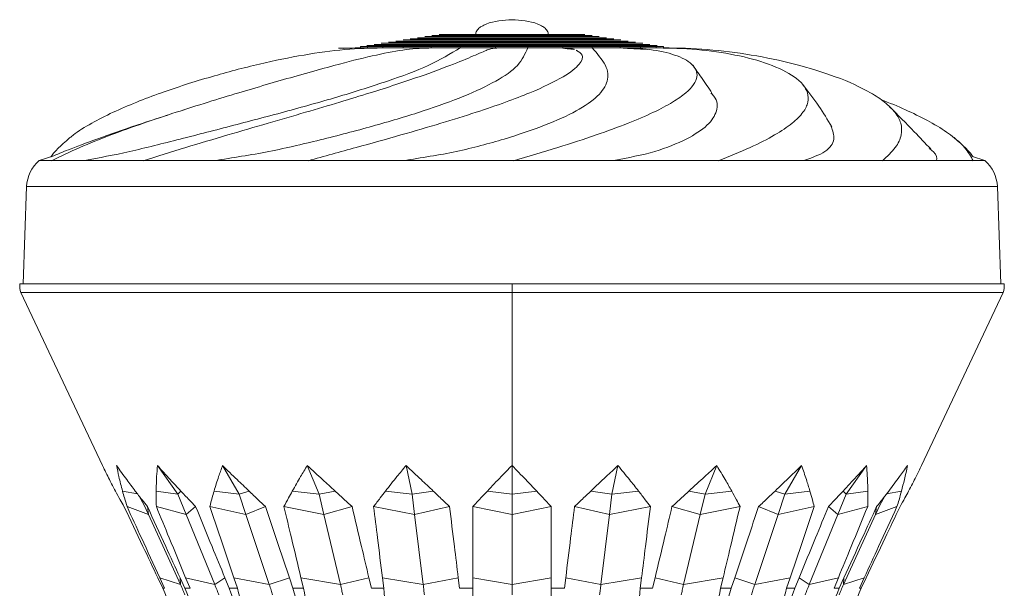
# Model space of a CAD drawing. Header units: millimetres. Extents: x -453 to 1924, y -67 to 428.
# Tile 64 of 72: x 1544 to 1599, y 196 to 228. Entities that reach past the tile are written whole.
import ezdxf

# ---------------------------------------------------------------- set-up
doc = ezdxf.new("R2010")
doc.units = ezdxf.units.MM

# ---------------------------------------------------------------- blocks, each defined once
blk = doc.blocks.new('Drawing View6')
at = {"color": 7, "linetype": 'Continuous', "lineweight": 18}
for p, q in [((-37.023, 13.697), (-36.099, 13.736)), ((-36.099, 13.736), (-36.099, 13.802)), ((-35.702, 13.736), (-35.702, 13.802)), ((-34.829, 13.736), (-34.829, 13.802)), ((-33.7, 13.736), (-33.7, 13.802)), ((-32.125, 13.736), (-32.125, 13.802)), ((-30.486, 13.736), (-30.486, 13.802)), ((-28.52, 13.736), (-28.52, 13.802)), ((-26.697, 13.736), (-26.697, 13.802)), ((-24.731, 13.736), (-24.731, 13.802)), ((-24.067, 13.64), (-24.731, 13.736)), ((-23.985, 13.601), (-23.932, 13.582)), ((-23.084, 13.736), (-23.084, 13.802)), ((-21.506, 13.736), (-21.506, 13.802)), ((-20.362, 13.736), (-20.362, 13.802)), ((-19.485, 13.736), (-19.485, 13.802)), ((-19.135, 13.736), (-19.071, 13.736)), ((-19.071, 13.736), (-19.071, 13.802)), ((-45.78, 10.328), (-46.111, 10.221)), ((-54.126, 7.405), (-53.312, 7.681)), ((-54.099, 7.405), (-53.445, 7.405)), ((-53.444, 7.405), (-52.359, 7.403)), ((-51.584, 7.405), (-52.359, 7.403)), ((-50.95, 7.404), (-50.944, 7.404)), ((-50.944, 7.404), (-48.289, 7.405)), ((-48.289, 7.405), (-45.771, 7.403)), ((-44.289, 7.405), (-45.771, 7.403)), ((-43.171, 7.404), (-43.162, 7.404)), ((-43.162, 7.404), (-39.032, 7.405)), ((-39.032, 7.405), (-35.581, 7.403)), ((-33.685, 7.405), (-35.581, 7.403)), ((-32.306, 7.405), (-27.508, 7.405)), ((-27.508, 7.405), (-23.807, 7.403)), ((-21.873, 7.405), (-23.807, 7.403)), ((-20.505, 7.405), (-15.999, 7.405)), ((-15.999, 7.405), (-12.781, 7.403)), ((-11.191, 7.405), (-12.781, 7.403)), ((-10.107, 7.405), (-6.785, 7.405)), ((-6.785, 7.405), (-4.687, 7.403)), ((-3.757, 7.405), (-4.687, 7.403)), ((-3.17, 7.405), (-1.69, 7.405)), ((-1.042, 7.405), (-1.727, 7.637)), ((-1.69, 7.405), (-1.128, 7.403)), ((-1.042, 7.405), (-1.128, 7.403)), ((-1.042, 7.405), (-1.041, 7.405)), ((-1.041, 7.405), (-1.042, 7.405)), ((-54.833, 5.948), (-55.024, 0.5)), ((-0.334, 5.948), (-54.833, 5.948)), ((-0.334, 5.948), (-0.144, 0.5)), ((-55.224, 0.5), (-27.584, 0.5)), ((-27.584, 0.5), (-27.584, 0)), ((0.056, 0.5), (-27.584, 0.5)), ((-55.168, 0), (-50.571, -9.701)), ((-55.168, 0), (-27.584, 0)), ((0, 0), (-27.584, 0)), ((-27.584, 0), (-27.584, -9.701)), ((-4.597, -9.701), (0, 0)), ((-47.491, -9.701), (-46.353, -11.307)), ((-43.838, -9.701), (-42.909, -11.307)), ((-39.078, -9.701), (-38.42, -11.307)), ((-33.533, -9.701), (-33.193, -11.307)), ((-27.584, -9.701), (-27.584, -11.307)), ((-21.634, -9.701), (-21.975, -11.307)), ((-16.09, -9.701), (-16.747, -11.307)), ((-11.33, -9.701), (-12.259, -11.307)), ((-7.676, -9.701), (-8.815, -11.307)), ((-48.611, -11.289), (-49.451, -11.129)), ((-48.491, -11.446), (-48.258, -11.875)), ((-46.353, -11.307), (-47.561, -11.129)), ((-46.353, -11.307), (-46.175, -11.129)), ((-46.353, -11.307), (-45.883, -12.454)), ((-42.909, -11.307), (-44.309, -11.129)), ((-42.909, -11.307), (-42.35, -11.129)), ((-42.909, -11.307), (-42.525, -12.454)), ((-38.42, -11.307), (-39.918, -11.129)), ((-38.42, -11.307), (-37.518, -11.129)), ((-38.42, -11.307), (-38.149, -12.454)), ((-33.193, -11.307), (-34.685, -11.129)), ((-33.193, -11.307), (-32.009, -11.129)), ((-33.193, -11.307), (-33.053, -12.454)), ((-27.584, -11.307), (-28.969, -11.129)), ((-27.584, -11.307), (-26.199, -11.129)), ((-27.584, -11.307), (-27.584, -12.454)), ((-21.975, -11.307), (-23.159, -11.129)), ((-21.975, -11.307), (-22.115, -12.454)), ((-21.975, -11.307), (-20.482, -11.129)), ((-16.747, -11.307), (-17.65, -11.129)), ((-16.747, -11.307), (-17.019, -12.454)), ((-16.747, -11.307), (-15.25, -11.129)), ((-12.259, -11.307), (-12.818, -11.129)), ((-12.259, -11.307), (-12.643, -12.454)), ((-12.259, -11.307), (-10.859, -11.129)), ((-8.815, -11.307), (-9.285, -12.454)), ((-8.815, -11.307), (-8.992, -11.129)), ((-8.815, -11.307), (-7.607, -11.129)), ((-6.91, -11.875), (-6.677, -11.446)), ((-6.557, -11.289), (-5.717, -11.129)), ((-47.994, -12.454), (-49.197, -12.005)), ((-48.258, -11.875), (-47.994, -12.454)), ((-47.994, -12.454), (-48.055, -12.005)), ((-45.883, -12.454), (-47.552, -12.005)), ((-45.883, -12.454), (-45.347, -12.005)), ((-42.525, -12.454), (-44.547, -12.005)), ((-42.525, -12.454), (-41.428, -12.005)), ((-38.149, -12.454), (-40.386, -12.005)), ((-38.149, -12.454), (-36.566, -12.005)), ((-33.053, -12.454), (-35.353, -12.005)), ((-33.053, -12.454), (-31.091, -12.005)), ((-27.584, -12.454), (-29.79, -12.005)), ((-27.584, -12.454), (-25.378, -12.005)), ((-22.115, -12.454), (-24.076, -12.005)), ((-22.115, -12.454), (-19.815, -12.005)), ((-17.019, -12.454), (-18.602, -12.005)), ((-17.019, -12.454), (-14.782, -12.005)), ((-12.643, -12.454), (-13.74, -12.005)), ((-12.643, -12.454), (-10.621, -12.005)), ((-9.285, -12.454), (-9.821, -12.005)), ((-9.285, -12.454), (-7.616, -12.005)), ((-6.91, -11.875), (-7.174, -12.454)), ((-7.174, -12.454), (-7.113, -12.005)), ((-7.174, -12.454), (-5.971, -12.005)), ((-47.994, -12.454), (-46.201, -16.37)), ((-45.883, -12.454), (-44.276, -16.37)), ((-42.525, -12.454), (-41.213, -16.37)), ((-38.149, -12.454), (-37.221, -16.37)), ((-33.053, -12.454), (-32.572, -16.37)), ((-27.584, -12.454), (-27.584, -16.37)), ((-22.115, -12.454), (-22.595, -16.37)), ((-17.019, -12.454), (-17.947, -16.37)), ((-12.643, -12.454), (-13.955, -16.37)), ((-9.285, -12.454), (-10.892, -16.37)), ((-7.174, -12.454), (-8.967, -16.37)), ((-47.468, -15.994), (-47.186, -16.584)), ((-47.089, -16.584), (-47.361, -15.994)), ((-46.201, -16.37), (-47.361, -15.994)), ((-46.219, -15.994), (-45.948, -16.584)), ((-46.201, -16.37), (-46.219, -15.994)), ((-45.662, -16.584), (-45.906, -15.994)), ((-44.276, -16.37), (-45.906, -15.994)), ((-44.276, -16.37), (-43.701, -15.994)), ((-43.701, -15.994), (-43.458, -16.584)), ((-43.004, -16.584), (-43.203, -15.994)), ((-41.213, -16.37), (-43.203, -15.994)), ((-41.213, -16.37), (-40.085, -15.994)), ((-40.085, -15.994), (-39.886, -16.584)), ((-39.294, -16.584), (-39.435, -15.994)), ((-37.221, -16.37), (-39.435, -15.994)), ((-37.221, -16.37), (-35.617, -15.994)), ((-35.617, -15.994), (-35.476, -16.584)), ((-34.787, -16.584), (-34.86, -15.994)), ((-32.572, -16.37), (-34.86, -15.994)), ((-32.572, -16.37), (-30.601, -15.994)), ((-30.601, -15.994), (-30.528, -16.584)), ((-29.788, -16.584), (-29.788, -15.994)), ((-27.584, -16.37), (-29.788, -15.994)), ((-27.584, -16.37), (-25.379, -15.994)), ((-25.379, -16.584), (-25.379, -15.994)), ((-24.64, -16.584), (-24.567, -15.994)), ((-22.595, -16.37), (-24.567, -15.994)), ((-22.595, -16.37), (-20.308, -15.994)), ((-20.308, -15.994), (-20.381, -16.584)), ((-19.692, -16.584), (-19.551, -15.994)), ((-17.947, -16.37), (-19.551, -15.994)), ((-17.947, -16.37), (-15.733, -15.994)), ((-15.733, -15.994), (-15.874, -16.584)), ((-15.282, -16.584), (-15.083, -15.994)), ((-13.955, -16.37), (-15.083, -15.994)), ((-13.955, -16.37), (-11.965, -15.994)), ((-11.965, -15.994), (-12.164, -16.584)), ((-11.71, -16.584), (-11.466, -15.994)), ((-10.892, -16.37), (-11.466, -15.994)), ((-10.892, -16.37), (-9.262, -15.994)), ((-9.262, -15.994), (-9.506, -16.584)), ((-9.22, -16.584), (-8.948, -15.994)), ((-8.967, -16.37), (-8.948, -15.994)), ((-8.967, -16.37), (-7.807, -15.994)), ((-7.807, -15.994), (-8.079, -16.584)), ((-7.982, -16.584), (-7.7, -15.994)), ((-47.186, -16.584), (-47.089, -16.584)), ((-45.948, -16.584), (-45.662, -16.584)), ((-43.458, -16.584), (-43.004, -16.584)), ((-39.886, -16.584), (-39.294, -16.584)), ((-35.476, -16.584), (-34.787, -16.584)), ((-30.528, -16.584), (-29.788, -16.584)), ((-25.379, -16.584), (-24.64, -16.584)), ((-20.381, -16.584), (-19.692, -16.584)), ((-15.874, -16.584), (-15.282, -16.584)), ((-12.164, -16.584), (-11.71, -16.584)), ((-9.506, -16.584), (-9.22, -16.584)), ((-8.079, -16.584), (-7.982, -16.584))]:
    blk.add_line(p, q, dxfattribs=at)
for centre, radius, start, end in [((-52.835, 5.878), 2, 130.252, 178), ((-2.333, 5.878), 2, 2, 49.7488), ((-52.96, 0.5), 2.264, 180, 192.7481), ((-2.208, 0.5), 2.264, 347.2519, 0)]:
    blk.add_arc(centre, radius, start, end, dxfattribs=at)
for points, knots in [([(-29.628, 14.482), (-29.625, 14.516), (-29.618, 14.587), (-29.566, 14.692), (-29.464, 14.817), (-29.283, 14.951), (-28.678, 15.242), (-28.081, 15.278), (-27.584, 15.308)], [0, 0, 0, 0, 0.0428179, 0.0907622, 0.14659, 0.2490996, 0.3754698, 1, 1, 1, 1]), ([(-25.54, 14.482), (-25.543, 14.516), (-25.55, 14.587), (-25.602, 14.692), (-25.704, 14.817), (-25.885, 14.951), (-26.49, 15.242), (-27.087, 15.278), (-27.584, 15.308)], [0, 0, 0, 0, 0.042818, 0.090762, 0.14659, 0.2491, 0.37547, 1, 1, 1, 1]), ([(-23.09, 14.42), (-23.15, 14.42), (-23.243, 14.42), (-23.803, 14.42), (-24.384, 14.42), (-25.099, 14.42), (-26.146, 14.42), (-27.584, 14.42), (-29.022, 14.42), (-30.069, 14.42), (-30.784, 14.42), (-31.365, 14.42), (-31.924, 14.42), (-32.018, 14.42), (-32.078, 14.42)], [0, 0, 0, 0, 0.119862, 0.185077, 0.250205, 0.31534, 0.380419, 0.5, 0.619581, 0.68471, 0.749795, 0.814973, 0.880138, 1, 1, 1, 1]), ([(-23.496, 14.482), (-23.551, 14.482), (-23.636, 14.482), (-24.145, 14.482), (-24.673, 14.482), (-25.323, 14.482), (-26.276, 14.482), (-27.584, 14.482), (-28.892, 14.482), (-29.845, 14.482), (-30.495, 14.482), (-31.023, 14.482), (-31.532, 14.482), (-31.617, 14.482), (-31.672, 14.482)], [0, 0, 0, 0, 0.1198621, 0.1850767, 0.2502046, 0.3153397, 0.3804189, 0.5, 0.6195811, 0.6847099, 0.7497955, 0.814973, 0.8801379, 1, 1, 1, 1]), ([(-19.434, 13.864), (-19.543, 13.864), (-19.712, 13.864), (-20.727, 13.864), (-21.78, 13.864), (-23.077, 13.864), (-24.976, 13.864), (-27.584, 13.864), (-30.192, 13.864), (-32.091, 13.864), (-33.388, 13.864), (-34.441, 13.864), (-35.456, 13.864), (-35.625, 13.864), (-35.734, 13.864)], [0, 0, 0, 0, 0.119862, 0.185072, 0.250205, 0.315334, 0.380419, 0.5, 0.619581, 0.684704, 0.749795, 0.814966, 0.880138, 1, 1, 1, 1]), ([(-19.84, 13.923), (-19.944, 13.923), (-20.105, 13.923), (-21.069, 13.923), (-22.07, 13.923), (-23.302, 13.923), (-25.106, 13.923), (-27.584, 13.923), (-30.062, 13.923), (-31.867, 13.923), (-33.099, 13.923), (-34.099, 13.923), (-35.063, 13.923), (-35.224, 13.923), (-35.328, 13.923)], [0, 0, 0, 0, 0.119862, 0.185072, 0.250205, 0.315334, 0.380419, 0.5, 0.619581, 0.684704, 0.749795, 0.814966, 0.880138, 1, 1, 1, 1]), ([(-20.246, 13.984), (-20.345, 13.984), (-20.497, 13.984), (-21.411, 13.984), (-22.359, 13.984), (-23.526, 13.984), (-25.236, 13.984), (-27.584, 13.984), (-29.932, 13.984), (-31.642, 13.984), (-32.809, 13.984), (-33.757, 13.984), (-34.671, 13.984), (-34.823, 13.984), (-34.922, 13.984)], [0, 0, 0, 0, 0.119862, 0.185072, 0.250205, 0.315334, 0.380419, 0.5, 0.619581, 0.684704, 0.749795, 0.814966, 0.880138, 1, 1, 1, 1]), ([(-20.653, 14.05), (-20.746, 14.05), (-20.889, 14.05), (-21.752, 14.05), (-22.648, 14.05), (-23.751, 14.05), (-25.366, 14.05), (-27.584, 14.05), (-29.802, 14.05), (-31.417, 14.05), (-32.52, 14.05), (-33.416, 14.05), (-34.279, 14.05), (-34.422, 14.05), (-34.515, 14.05)], [0, 0, 0, 0, 0.119862, 0.185072, 0.250205, 0.315334, 0.380419, 0.5, 0.619581, 0.684704, 0.749795, 0.814966, 0.880138, 1, 1, 1, 1]), ([(-21.059, 14.112), (-21.146, 14.112), (-21.282, 14.112), (-22.094, 14.112), (-22.937, 14.112), (-23.976, 14.112), (-25.496, 14.112), (-27.584, 14.112), (-29.672, 14.112), (-31.193, 14.112), (-32.231, 14.112), (-33.074, 14.112), (-33.886, 14.112), (-34.021, 14.112), (-34.109, 14.112)], [0, 0, 0, 0, 0.119862, 0.185071, 0.250205, 0.315333, 0.380419, 0.5, 0.619581, 0.684703, 0.749795, 0.814966, 0.880138, 1, 1, 1, 1]), ([(-21.465, 14.171), (-21.547, 14.171), (-21.674, 14.171), (-22.436, 14.171), (-23.227, 14.171), (-24.2, 14.171), (-25.626, 14.171), (-27.584, 14.171), (-29.542, 14.171), (-30.968, 14.171), (-31.942, 14.171), (-32.732, 14.171), (-33.494, 14.171), (-33.621, 14.171), (-33.703, 14.171)], [0, 0, 0, 0, 0.119862, 0.185071, 0.250205, 0.315333, 0.380419, 0.5, 0.619581, 0.684703, 0.749795, 0.814966, 0.880138, 1, 1, 1, 1]), ([(-21.871, 14.233), (-21.948, 14.233), (-22.066, 14.233), (-22.778, 14.233), (-23.516, 14.233), (-24.425, 14.233), (-25.756, 14.233), (-27.584, 14.233), (-29.412, 14.233), (-30.743, 14.233), (-31.652, 14.233), (-32.39, 14.233), (-33.102, 14.233), (-33.22, 14.233), (-33.297, 14.233)], [0, 0, 0, 0, 0.119862, 0.185071, 0.250205, 0.315336, 0.380419, 0.5, 0.619581, 0.684701, 0.749795, 0.814965, 0.880138, 1, 1, 1, 1]), ([(-22.278, 14.299), (-22.349, 14.299), (-22.459, 14.299), (-23.12, 14.299), (-23.805, 14.299), (-24.65, 14.299), (-25.886, 14.299), (-27.584, 14.299), (-29.282, 14.299), (-30.519, 14.299), (-31.363, 14.299), (-32.048, 14.299), (-32.709, 14.299), (-32.819, 14.299), (-32.89, 14.299)], [0, 0, 0, 0, 0.119862, 0.18507, 0.250205, 0.315333, 0.380419, 0.5, 0.619581, 0.684703, 0.749795, 0.814966, 0.880138, 1, 1, 1, 1]), ([(-22.684, 14.361), (-22.75, 14.361), (-22.851, 14.361), (-23.461, 14.361), (-24.095, 14.361), (-24.874, 14.361), (-26.016, 14.361), (-27.584, 14.361), (-29.152, 14.361), (-30.294, 14.361), (-31.074, 14.361), (-31.707, 14.361), (-32.317, 14.361), (-32.418, 14.361), (-32.484, 14.361)], [0, 0, 0, 0, 0.119862, 0.185072, 0.250204, 0.315335, 0.380419, 0.5, 0.619581, 0.684706, 0.749795, 0.814969, 0.880138, 1, 1, 1, 1]), ([(-53.441, 7.401), (-52.932, 7.647), (-51.949, 8.123), (-50.19, 8.822), (-48.365, 9.481), (-46.519, 10.096), (-44.71, 10.668), (-42.5, 11.34), (-39.944, 12.088), (-37.283, 12.829), (-35.167, 13.353), (-33.477, 13.676), (-32.574, 13.716), (-32.125, 13.736)], [0, 0, 0, 0, 0.102401, 0.197646, 0.285382, 0.365757, 0.438999, 0.505842, 0.623195, 0.725538, 0.819679, 0.910357, 1, 1, 1, 1]), ([(-52.368, 8.699), (-52.316, 8.747), (-52.031, 9.01), (-51.244, 9.482), (-50.059, 10.096), (-48.728, 10.668), (-46.947, 11.34), (-44.63, 12.088), (-41.832, 12.829), (-39.271, 13.353), (-36.945, 13.676), (-35.532, 13.716), (-34.829, 13.736)], [0, 0, 0, 0, 0.0237525, 0.1305036, 0.2282982, 0.3174138, 0.3987429, 0.5415299, 0.6660539, 0.7805986, 0.8909282, 1, 1, 1, 1]), ([(-51.584, 7.405), (-50.762, 7.561), (-49.116, 7.874), (-46.236, 8.609), (-43.215, 9.378), (-40.155, 10.187), (-37.206, 11.012), (-34.522, 11.866), (-32.174, 12.717), (-31.048, 13.396), (-30.486, 13.736)], [0, 0, 0, 0, 0.124942, 0.249934, 0.374943, 0.499972, 0.624996, 0.750006, 0.875015, 1, 1, 1, 1]), ([(-48.286, 7.401), (-47.503, 7.647), (-45.992, 8.123), (-43.621, 8.822), (-41.354, 9.481), (-39.233, 10.096), (-37.299, 10.668), (-35.098, 11.34), (-32.81, 12.088), (-30.811, 12.83), (-29.566, 13.35), (-28.918, 13.645), (-28.736, 13.682), (-28.667, 13.697)], [0, 0, 0, 0, 0.106034, 0.20466, 0.295509, 0.378736, 0.454577, 0.523791, 0.645309, 0.751283, 0.848765, 0.94266, 1, 1, 1, 1]), ([(-44.289, 7.405), (-43.272, 7.561), (-41.236, 7.874), (-38.148, 8.609), (-35.198, 9.378), (-32.51, 10.187), (-30.207, 11.012), (-28.412, 11.866), (-27.149, 12.717), (-26.848, 13.396), (-26.697, 13.736)], [0, 0, 0, 0, 0.124942, 0.249934, 0.374943, 0.499972, 0.624996, 0.750006, 0.875015, 1, 1, 1, 1]), ([(-39.031, 7.401), (-38.129, 7.647), (-36.388, 8.123), (-33.876, 8.822), (-31.616, 9.481), (-29.639, 10.096), (-27.964, 10.668), (-26.209, 11.34), (-24.638, 12.09), (-23.711, 12.824), (-23.544, 13.342), (-23.836, 13.51), (-23.967, 13.586)], [0, 0, 0, 0, 0.114255, 0.220526, 0.318419, 0.408098, 0.489819, 0.564399, 0.695337, 0.809527, 0.914567, 1, 1, 1, 1]), ([(-36.071, 13.736), (-36.283, 13.726), (-36.704, 13.708), (-37.123, 13.711), (-37.329, 13.713)], [0, 0, 0, 0, 0.506476, 1, 1, 1, 1]), ([(-35.702, 13.802), (-35.802, 13.802), (-35.98, 13.802), (-36.063, 13.802), (-36.099, 13.802)], [0, 0, 0, 0, 0.556807, 1, 1, 1, 1]), ([(-36.099, 13.736), (-36.051, 13.736), (-35.964, 13.736), (-35.782, 13.736), (-35.702, 13.736)], [0, 0, 0, 0, 0.562853, 1, 1, 1, 1]), ([(-34.706, 13.736), (-34.905, 13.726), (-35.298, 13.708), (-35.697, 13.711), (-35.895, 13.713)], [0, 0, 0, 0, 0.506498, 1, 1, 1, 1]), ([(-34.829, 13.802), (-35.023, 13.802), (-35.365, 13.802), (-35.6, 13.802), (-35.702, 13.802)], [0, 0, 0, 0, 0.563133, 1, 1, 1, 1]), ([(-35.702, 13.736), (-35.569, 13.736), (-35.33, 13.736), (-34.983, 13.736), (-34.829, 13.736)], [0, 0, 0, 0, 0.556451, 1, 1, 1, 1]), ([(-33.7, 13.802), (-33.93, 13.802), (-34.344, 13.802), (-34.68, 13.802), (-34.829, 13.802)], [0, 0, 0, 0, 0.556807, 1, 1, 1, 1]), ([(-34.829, 13.736), (-34.638, 13.736), (-34.298, 13.736), (-33.882, 13.736), (-33.7, 13.736)], [0, 0, 0, 0, 0.562853, 1, 1, 1, 1]), ([(-32.125, 13.802), (-32.441, 13.802), (-33.002, 13.802), (-33.487, 13.802), (-33.7, 13.802)], [0, 0, 0, 0, 0.563133, 1, 1, 1, 1]), ([(-33.7, 13.736), (-33.427, 13.736), (-32.938, 13.736), (-32.374, 13.736), (-32.125, 13.736)], [0, 0, 0, 0, 0.556451, 1, 1, 1, 1]), ([(-33.685, 7.405), (-32.674, 7.561), (-30.652, 7.874), (-27.967, 8.609), (-25.673, 9.378), (-23.89, 10.187), (-22.688, 11.012), (-22.138, 11.866), (-22.211, 12.717), (-22.793, 13.396), (-23.084, 13.736)], [0, 0, 0, 0, 0.124942, 0.249934, 0.374943, 0.499972, 0.624996, 0.750006, 0.875015, 1, 1, 1, 1]), ([(-31.93, 13.736), (-32.076, 13.726), (-32.364, 13.708), (-32.665, 13.711), (-32.813, 13.712)], [0, 0, 0, 0, 0.506502, 1, 1, 1, 1]), ([(-30.486, 13.802), (-30.802, 13.802), (-31.369, 13.802), (-31.892, 13.802), (-32.125, 13.802)], [0, 0, 0, 0, 0.556807, 1, 1, 1, 1]), ([(-32.125, 13.736), (-31.828, 13.736), (-31.303, 13.736), (-30.734, 13.736), (-30.486, 13.736)], [0, 0, 0, 0, 0.562853, 1, 1, 1, 1]), ([(-28.52, 13.802), (-28.897, 13.802), (-29.565, 13.802), (-30.206, 13.802), (-30.486, 13.802)], [0, 0, 0, 0, 0.563133, 1, 1, 1, 1]), ([(-30.486, 13.736), (-30.128, 13.736), (-29.486, 13.736), (-28.817, 13.736), (-28.52, 13.736)], [0, 0, 0, 0, 0.556451, 1, 1, 1, 1]), ([(-28.294, 13.736), (-28.357, 13.726), (-28.483, 13.708), (-28.625, 13.711), (-28.695, 13.712)], [0, 0, 0, 0, 0.506504, 1, 1, 1, 1]), ([(-26.697, 13.802), (-27.036, 13.802), (-27.644, 13.802), (-28.251, 13.802), (-28.52, 13.802)], [0, 0, 0, 0, 0.556807, 1, 1, 1, 1]), ([(-28.52, 13.736), (-28.178, 13.736), (-27.57, 13.736), (-26.963, 13.736), (-26.697, 13.736)], [0, 0, 0, 0, 0.562853, 1, 1, 1, 1]), ([(-27.508, 7.401), (-26.666, 7.647), (-25.041, 8.123), (-22.884, 8.822), (-21.079, 9.481), (-19.639, 10.096), (-18.554, 10.668), (-17.591, 11.34), (-17.054, 12.088), (-17.362, 12.829), (-18.362, 13.353), (-19.792, 13.676), (-20.937, 13.716), (-21.506, 13.736)], [0, 0, 0, 0, 0.102401, 0.197646, 0.285382, 0.365757, 0.438999, 0.505842, 0.623195, 0.725538, 0.819679, 0.910357, 1, 1, 1, 1]), ([(-24.731, 13.802), (-25.093, 13.802), (-25.736, 13.802), (-26.405, 13.802), (-26.697, 13.802)], [0, 0, 0, 0, 0.563133, 1, 1, 1, 1]), ([(-26.697, 13.736), (-26.325, 13.736), (-25.656, 13.736), (-25.015, 13.736), (-24.731, 13.736)], [0, 0, 0, 0, 0.556451, 1, 1, 1, 1]), ([(-24.067, 13.643), (-24.209, 13.655), (-24.521, 13.68), (-24.81, 13.716), (-24.968, 13.736)], [0, 0, 0, 0, 0.454843, 1, 1, 1, 1]), ([(-23.084, 13.802), (-23.379, 13.802), (-23.908, 13.802), (-24.478, 13.802), (-24.731, 13.802)], [0, 0, 0, 0, 0.556807, 1, 1, 1, 1]), ([(-24.731, 13.736), (-24.41, 13.736), (-23.841, 13.736), (-23.314, 13.736), (-23.084, 13.736)], [0, 0, 0, 0, 0.562853, 1, 1, 1, 1]), ([(-24.517, 13.736), (-24.362, 13.709), (-24.2, 13.682), (-24.106, 13.646), (-24.102, 13.645)], [0, 0, 0, 0, 0.956926, 1, 1, 1, 1]), ([(-21.506, 13.802), (-21.782, 13.802), (-22.273, 13.802), (-22.838, 13.802), (-23.084, 13.802)], [0, 0, 0, 0, 0.563133, 1, 1, 1, 1]), ([(-23.084, 13.736), (-22.771, 13.736), (-22.209, 13.736), (-21.722, 13.736), (-21.506, 13.736)], [0, 0, 0, 0, 0.556451, 1, 1, 1, 1]), ([(-19.967, 13.645), (-20.23, 13.656), (-20.811, 13.681), (-21.375, 13.716), (-21.685, 13.736)], [0, 0, 0, 0, 0.4517501, 1, 1, 1, 1]), ([(-20.362, 13.802), (-20.554, 13.802), (-20.899, 13.802), (-21.32, 13.802), (-21.506, 13.802)], [0, 0, 0, 0, 0.556807, 1, 1, 1, 1]), ([(-21.506, 13.736), (-21.271, 13.736), (-20.853, 13.736), (-20.512, 13.736), (-20.362, 13.736)], [0, 0, 0, 0, 0.562853, 1, 1, 1, 1]), ([(-19.485, 13.802), (-19.621, 13.802), (-19.862, 13.802), (-20.21, 13.802), (-20.362, 13.802)], [0, 0, 0, 0, 0.563133, 1, 1, 1, 1]), ([(-20.362, 13.736), (-20.171, 13.736), (-19.827, 13.736), (-19.59, 13.736), (-19.485, 13.736)], [0, 0, 0, 0, 0.556451, 1, 1, 1, 1]), ([(-18.53, 13.714), (-18.669, 13.713), (-19.017, 13.71), (-19.362, 13.726), (-19.57, 13.736)], [0, 0, 0, 0, 0.396504, 1, 1, 1, 1]), ([(-19.071, 13.802), (-19.122, 13.802), (-19.215, 13.802), (-19.402, 13.802), (-19.485, 13.802)], [0, 0, 0, 0, 0.556807, 1, 1, 1, 1]), ([(-16.001, 7.401), (-15.386, 7.647), (-14.198, 8.123), (-12.824, 8.822), (-11.83, 9.481), (-11.212, 10.096), (-10.932, 10.668), (-10.953, 11.34), (-11.554, 12.088), (-13.045, 12.829), (-14.988, 13.353), (-17.169, 13.676), (-18.716, 13.716), (-19.485, 13.736)], [0, 0, 0, 0, 0.1024008, 0.1976463, 0.2853824, 0.3657574, 0.4389993, 0.5058417, 0.6231948, 0.725538, 0.8196795, 0.9103566, 1, 1, 1, 1]), ([(-17.839, 13.713), (-18.045, 13.711), (-18.464, 13.708), (-18.884, 13.726), (-19.097, 13.736)], [0, 0, 0, 0, 0.493524, 1, 1, 1, 1]), ([(-6.788, 7.401), (-6.521, 7.647), (-6.006, 8.123), (-5.687, 8.822), (-5.702, 9.481), (-6.028, 10.096), (-6.608, 10.668), (-7.609, 11.34), (-9.228, 12.088), (-11.608, 12.829), (-14.108, 13.353), (-16.609, 13.676), (-18.252, 13.716), (-19.069, 13.736)], [0, 0, 0, 0, 0.102401, 0.197646, 0.285382, 0.365757, 0.438999, 0.505842, 0.623195, 0.725538, 0.819679, 0.910357, 1, 1, 1, 1]), ([(-16.358, 11.185), (-16.551, 11.478), (-16.894, 12.001), (-17.293, 12.546), (-17.469, 12.785)], [0, 0, 0, 0, 0.561568, 1, 1, 1, 1]), ([(-9.634, 9.303), (-9.869, 9.697), (-10.371, 10.539), (-10.95, 11.272), (-11.257, 11.662)], [0, 0, 0, 0, 0.468493, 1, 1, 1, 1]), ([(-21.873, 7.405), (-21.068, 7.561), (-19.46, 7.874), (-17.713, 8.609), (-16.518, 9.378), (-16.035, 10.188), (-16.018, 10.793), (-16.358, 11.136), (-16.417, 11.196)], [0, 0, 0, 0, 0.191801, 0.383677, 0.57558, 0.767513, 0.959439, 1, 1, 1, 1]), ([(-1.693, 7.401), (-1.828, 7.647), (-2.087, 8.123), (-2.888, 8.822), (-3.905, 9.481), (-5.123, 10.096), (-6.12, 10.541), (-6.757, 10.778), (-6.881, 10.824)], [0, 0, 0, 0, 0.224191, 0.432716, 0.6248, 0.800769, 0.96112, 1, 1, 1, 1]), ([(-46.807, 9.994), (-47.331, 9.824), (-48.756, 9.364), (-50.624, 8.714), (-52.351, 8.077), (-53.017, 7.803), (-53.312, 7.681)], [0, 0, 0, 0, 0.173589, 0.471949, 0.765948, 1, 1, 1, 1]), ([(-4.073, 8.056), (-4.381, 8.38), (-5.156, 9.194), (-5.921, 9.965), (-6.382, 10.429)], [0, 0, 0, 0, 0.398344, 1, 1, 1, 1]), ([(-11.191, 7.405), (-10.757, 7.561), (-9.887, 7.874), (-9.387, 8.587), (-9.578, 9.084), (-9.669, 9.322)], [0, 0, 0, 0, 0.342525, 0.685185, 1, 1, 1, 1]), ([(-52.4, 8.694), (-52.533, 8.579), (-52.804, 8.347), (-53.236, 7.929), (-53.382, 7.74), (-53.483, 7.61)], [0, 0, 0, 0, 0.232838, 0.470892, 1, 1, 1, 1]), ([(-1.685, 7.61), (-1.786, 7.74), (-1.932, 7.929), (-2.364, 8.347), (-2.634, 8.579), (-2.768, 8.694)], [0, 0, 0, 0, 0.529108, 0.767162, 1, 1, 1, 1]), ([(-3.757, 7.405), (-3.73, 7.551), (-3.697, 7.735), (-4.081, 8.032), (-4.158, 8.091)], [0, 0, 0, 0, 0.801309, 1, 1, 1, 1]), ([(-54.127, 7.405), (-54.125, 7.405), (-54.123, 7.405), (-54.107, 7.405), (-54.1, 7.404)], [0, 0, 0, 0, 0.55941, 1, 1, 1, 1]), ([(-51.584, 7.405), (-51.47, 7.405), (-51.267, 7.405), (-51.046, 7.405), (-50.95, 7.404)], [0, 0, 0, 0, 0.559524, 1, 1, 1, 1]), ([(-44.289, 7.405), (-44.083, 7.405), (-43.716, 7.405), (-43.338, 7.405), (-43.171, 7.404)], [0, 0, 0, 0, 0.559587, 1, 1, 1, 1]), ([(-33.685, 7.405), (-33.429, 7.405), (-32.971, 7.405), (-32.509, 7.405), (-32.306, 7.404)], [0, 0, 0, 0, 0.559503, 1, 1, 1, 1]), ([(-21.873, 7.405), (-21.616, 7.405), (-21.158, 7.405), (-20.705, 7.405), (-20.505, 7.404)], [0, 0, 0, 0, 0.5596498, 1, 1, 1, 1]), ([(-11.191, 7.405), (-10.986, 7.405), (-10.619, 7.405), (-10.263, 7.405), (-10.107, 7.404)], [0, 0, 0, 0, 0.55965, 1, 1, 1, 1]), ([(-3.757, 7.405), (-3.643, 7.405), (-3.439, 7.405), (-3.252, 7.405), (-3.17, 7.404)], [0, 0, 0, 0, 0.55965, 1, 1, 1, 1]), ([(-50.571, -9.701), (-50.445, -9.964), (-50.216, -10.438), (-49.964, -10.916), (-49.851, -11.129)], [0, 0, 0, 0, 0.552967, 1, 1, 1, 1]), ([(-49.788, -9.701), (-49.599, -9.963), (-49.256, -10.438), (-48.895, -10.915), (-48.734, -11.129)], [0, 0, 0, 0, 0.552665, 1, 1, 1, 1]), ([(-49.451, -11.129), (-49.522, -10.858), (-49.646, -10.381), (-49.745, -9.906), (-49.788, -9.701)], [0, 0, 0, 0, 0.567324, 1, 1, 1, 1]), ([(-47.561, -11.129), (-47.555, -10.858), (-47.545, -10.381), (-47.508, -9.906), (-47.491, -9.701)], [0, 0, 0, 0, 0.567324, 1, 1, 1, 1]), ([(-47.491, -9.701), (-47.252, -9.963), (-46.82, -10.438), (-46.375, -10.915), (-46.175, -11.129)], [0, 0, 0, 0, 0.552625, 1, 1, 1, 1]), ([(-44.309, -11.129), (-44.227, -10.858), (-44.083, -10.381), (-43.912, -9.906), (-43.838, -9.701)], [0, 0, 0, 0, 0.567324, 1, 1, 1, 1]), ([(-43.838, -9.701), (-43.566, -9.963), (-43.072, -10.438), (-42.573, -10.915), (-42.35, -11.129)], [0, 0, 0, 0, 0.552665, 1, 1, 1, 1]), ([(-39.918, -11.129), (-39.765, -10.858), (-39.497, -10.381), (-39.204, -9.906), (-39.078, -9.701)], [0, 0, 0, 0, 0.567324, 1, 1, 1, 1]), ([(-39.078, -9.701), (-38.79, -9.963), (-38.269, -10.438), (-37.75, -10.915), (-37.518, -11.129)], [0, 0, 0, 0, 0.552665, 1, 1, 1, 1]), ([(-34.685, -11.129), (-34.473, -10.858), (-34.099, -10.381), (-33.704, -9.906), (-33.533, -9.701)], [0, 0, 0, 0, 0.567324, 1, 1, 1, 1]), ([(-33.533, -9.701), (-33.25, -9.963), (-32.738, -10.438), (-32.234, -10.915), (-32.009, -11.129)], [0, 0, 0, 0, 0.552665, 1, 1, 1, 1]), ([(-28.969, -11.129), (-28.711, -10.858), (-28.256, -10.381), (-27.787, -9.906), (-27.584, -9.701)], [0, 0, 0, 0, 0.567324, 1, 1, 1, 1]), ([(-27.584, -9.701), (-27.325, -9.963), (-26.856, -10.438), (-26.402, -10.915), (-26.199, -11.129)], [0, 0, 0, 0, 0.552665, 1, 1, 1, 1]), ([(-23.159, -11.129), (-22.873, -10.858), (-22.369, -10.381), (-21.856, -9.906), (-21.634, -9.701)], [0, 0, 0, 0, 0.567324, 1, 1, 1, 1]), ([(-21.634, -9.701), (-21.417, -9.963), (-21.023, -10.438), (-20.65, -10.915), (-20.482, -11.129)], [0, 0, 0, 0, 0.552665, 1, 1, 1, 1]), ([(-17.65, -11.129), (-17.356, -10.858), (-16.836, -10.381), (-16.316, -9.907), (-16.09, -9.701)], [0, 0, 0, 0, 0.567089, 1, 1, 1, 1]), ([(-16.09, -9.701), (-15.929, -9.964), (-15.638, -10.438), (-15.37, -10.916), (-15.25, -11.129)], [0, 0, 0, 0, 0.553025, 1, 1, 1, 1]), ([(-12.818, -11.129), (-12.535, -10.858), (-12.036, -10.381), (-11.543, -9.906), (-11.33, -9.701)], [0, 0, 0, 0, 0.567324, 1, 1, 1, 1]), ([(-11.33, -9.701), (-11.236, -9.963), (-11.066, -10.438), (-10.923, -10.915), (-10.859, -11.129)], [0, 0, 0, 0, 0.552665, 1, 1, 1, 1]), ([(-8.992, -11.129), (-8.74, -10.858), (-8.296, -10.381), (-7.864, -9.907), (-7.676, -9.701)], [0, 0, 0, 0, 0.567064, 1, 1, 1, 1]), ([(-7.676, -9.701), (-7.657, -9.964), (-7.62, -10.438), (-7.611, -10.916), (-7.607, -11.129)], [0, 0, 0, 0, 0.552995, 1, 1, 1, 1]), ([(-6.434, -11.129), (-6.23, -10.858), (-5.87, -10.381), (-5.528, -9.906), (-5.38, -9.701)], [0, 0, 0, 0, 0.567324, 1, 1, 1, 1]), ([(-5.38, -9.701), (-5.435, -9.963), (-5.535, -10.438), (-5.66, -10.915), (-5.717, -11.129)], [0, 0, 0, 0, 0.552665, 1, 1, 1, 1]), ([(-5.316, -11.129), (-5.174, -10.858), (-4.924, -10.381), (-4.695, -9.907), (-4.597, -9.701)], [0, 0, 0, 0, 0.567038, 1, 1, 1, 1]), ([(-49.851, -11.129), (-49.763, -11.293), (-49.606, -11.585), (-49.441, -11.877), (-49.368, -12.005)], [0, 0, 0, 0, 0.560003, 1, 1, 1, 1]), ([(-49.197, -12.005), (-49.247, -11.842), (-49.336, -11.55), (-49.416, -11.257), (-49.451, -11.129)], [0, 0, 0, 0, 0.559996, 1, 1, 1, 1]), ([(-48.734, -11.129), (-48.609, -11.293), (-48.386, -11.585), (-48.156, -11.877), (-48.055, -12.005)], [0, 0, 0, 0, 0.560003, 1, 1, 1, 1]), ([(-47.552, -12.005), (-47.556, -11.842), (-47.564, -11.55), (-47.562, -11.257), (-47.561, -11.129)], [0, 0, 0, 0, 0.5599959, 1, 1, 1, 1]), ([(-46.175, -11.129), (-46.022, -11.293), (-45.748, -11.585), (-45.469, -11.877), (-45.347, -12.005)], [0, 0, 0, 0, 0.560003, 1, 1, 1, 1]), ([(-44.547, -12.005), (-44.505, -11.842), (-44.43, -11.55), (-44.346, -11.257), (-44.309, -11.129)], [0, 0, 0, 0, 0.559996, 1, 1, 1, 1]), ([(-42.35, -11.129), (-42.178, -11.293), (-41.872, -11.585), (-41.564, -11.877), (-41.428, -12.005)], [0, 0, 0, 0, 0.560003, 1, 1, 1, 1]), ([(-40.386, -12.005), (-40.301, -11.842), (-40.149, -11.55), (-39.988, -11.257), (-39.918, -11.129)], [0, 0, 0, 0, 0.559996, 1, 1, 1, 1]), ([(-37.518, -11.129), (-37.34, -11.293), (-37.023, -11.585), (-36.705, -11.877), (-36.566, -12.005)], [0, 0, 0, 0, 0.560003, 1, 1, 1, 1]), ([(-35.353, -12.005), (-35.23, -11.842), (-35.011, -11.55), (-34.785, -11.257), (-34.685, -11.129)], [0, 0, 0, 0, 0.559996, 1, 1, 1, 1]), ([(-32.009, -11.129), (-31.837, -11.293), (-31.53, -11.585), (-31.225, -11.877), (-31.091, -12.005)], [0, 0, 0, 0, 0.560003, 1, 1, 1, 1]), ([(-29.79, -12.005), (-29.638, -11.842), (-29.367, -11.55), (-29.091, -11.257), (-28.969, -11.129)], [0, 0, 0, 0, 0.559996, 1, 1, 1, 1]), ([(-25.378, -12.005), (-25.53, -11.842), (-25.801, -11.55), (-26.077, -11.257), (-26.199, -11.129)], [0, 0, 0, 0, 0.559996, 1, 1, 1, 1]), ([(-24.076, -12.005), (-23.906, -11.842), (-23.601, -11.55), (-23.294, -11.257), (-23.159, -11.129)], [0, 0, 0, 0, 0.559996, 1, 1, 1, 1]), ([(-20.482, -11.129), (-20.356, -11.293), (-20.13, -11.585), (-19.912, -11.877), (-19.815, -12.005)], [0, 0, 0, 0, 0.560003, 1, 1, 1, 1]), ([(-18.602, -12.005), (-18.424, -11.842), (-18.107, -11.55), (-17.79, -11.257), (-17.65, -11.129)], [0, 0, 0, 0, 0.559996, 1, 1, 1, 1]), ([(-15.25, -11.129), (-15.161, -11.293), (-15.001, -11.585), (-14.849, -11.877), (-14.782, -12.005)], [0, 0, 0, 0, 0.560003, 1, 1, 1, 1]), ([(-13.74, -12.005), (-13.567, -11.842), (-13.259, -11.55), (-12.953, -11.257), (-12.818, -11.129)], [0, 0, 0, 0, 0.559996, 1, 1, 1, 1]), ([(-10.859, -11.129), (-10.812, -11.293), (-10.728, -11.585), (-10.653, -11.877), (-10.621, -12.005)], [0, 0, 0, 0, 0.560003, 1, 1, 1, 1]), ([(-9.821, -12.005), (-9.665, -11.842), (-9.387, -11.55), (-9.113, -11.257), (-8.992, -11.129)], [0, 0, 0, 0, 0.559996, 1, 1, 1, 1]), ([(-7.607, -11.129), (-7.606, -11.293), (-7.604, -11.585), (-7.612, -11.877), (-7.616, -12.005)], [0, 0, 0, 0, 0.560003, 1, 1, 1, 1]), ([(-7.113, -12.005), (-6.985, -11.842), (-6.755, -11.55), (-6.532, -11.257), (-6.434, -11.129)], [0, 0, 0, 0, 0.559996, 1, 1, 1, 1]), ([(-5.717, -11.129), (-5.762, -11.293), (-5.842, -11.585), (-5.932, -11.877), (-5.971, -12.005)], [0, 0, 0, 0, 0.560003, 1, 1, 1, 1]), ([(-5.8, -12.005), (-5.708, -11.842), (-5.543, -11.55), (-5.386, -11.257), (-5.316, -11.129)], [0, 0, 0, 0, 0.559996, 1, 1, 1, 1]), ([(-49.368, -12.005), (-49.013, -12.75), (-48.38, -14.079), (-47.746, -15.409), (-47.468, -15.994)], [0, 0, 0, 0, 0.56, 1, 1, 1, 1]), ([(-47.361, -15.994), (-47.703, -15.249), (-48.316, -13.92), (-48.927, -12.59), (-49.197, -12.005)], [0, 0, 0, 0, 0.56, 1, 1, 1, 1]), ([(-48.055, -12.005), (-47.712, -12.75), (-47.101, -14.079), (-46.489, -15.409), (-46.219, -15.994)], [0, 0, 0, 0, 0.56, 1, 1, 1, 1]), ([(-45.906, -15.994), (-46.213, -15.249), (-46.762, -13.92), (-47.311, -12.59), (-47.552, -12.005)], [0, 0, 0, 0, 0.56, 1, 1, 1, 1]), ([(-45.347, -12.005), (-45.04, -12.75), (-44.492, -14.079), (-43.943, -15.409), (-43.701, -15.994)], [0, 0, 0, 0, 0.56, 1, 1, 1, 1]), ([(-43.203, -15.994), (-43.454, -15.249), (-43.902, -13.92), (-44.35, -12.59), (-44.547, -12.005)], [0, 0, 0, 0, 0.56, 1, 1, 1, 1]), ([(-41.428, -12.005), (-41.177, -12.75), (-40.73, -14.079), (-40.282, -15.409), (-40.085, -15.994)], [0, 0, 0, 0, 0.56, 1, 1, 1, 1]), ([(-39.435, -15.994), (-39.612, -15.249), (-39.929, -13.92), (-40.247, -12.59), (-40.386, -12.005)], [0, 0, 0, 0, 0.56, 1, 1, 1, 1]), ([(-36.566, -12.005), (-36.389, -12.75), (-36.073, -14.079), (-35.756, -15.409), (-35.617, -15.994)], [0, 0, 0, 0, 0.56, 1, 1, 1, 1]), ([(-34.86, -15.994), (-34.952, -15.249), (-35.116, -13.92), (-35.28, -12.59), (-35.353, -12.005)], [0, 0, 0, 0, 0.56, 1, 1, 1, 1]), ([(-31.091, -12.005), (-31, -12.75), (-30.837, -14.079), (-30.673, -15.409), (-30.601, -15.994)], [0, 0, 0, 0, 0.56, 1, 1, 1, 1]), ([(-29.788, -15.994), (-29.789, -15.249), (-29.789, -13.92), (-29.789, -12.59), (-29.79, -12.005)], [0, 0, 0, 0, 0.56, 1, 1, 1, 1]), ([(-25.378, -12.005), (-25.379, -12.75), (-25.379, -14.079), (-25.379, -15.409), (-25.379, -15.994)], [0, 0, 0, 0, 0.56, 1, 1, 1, 1]), ([(-24.567, -15.994), (-24.475, -15.249), (-24.311, -13.92), (-24.148, -12.59), (-24.076, -12.005)], [0, 0, 0, 0, 0.56, 1, 1, 1, 1]), ([(-19.815, -12.005), (-19.907, -12.75), (-20.072, -14.079), (-20.236, -15.409), (-20.308, -15.994)], [0, 0, 0, 0, 0.56, 1, 1, 1, 1]), ([(-19.551, -15.994), (-19.374, -15.249), (-19.057, -13.92), (-18.741, -12.59), (-18.602, -12.005)], [0, 0, 0, 0, 0.56, 1, 1, 1, 1]), ([(-14.782, -12.005), (-14.959, -12.75), (-15.277, -14.079), (-15.593, -15.409), (-15.733, -15.994)], [0, 0, 0, 0, 0.56, 1, 1, 1, 1]), ([(-15.083, -15.994), (-14.832, -15.249), (-14.384, -13.92), (-13.937, -12.59), (-13.74, -12.005)], [0, 0, 0, 0, 0.56, 1, 1, 1, 1]), ([(-10.621, -12.005), (-10.872, -12.75), (-11.32, -14.079), (-11.768, -15.409), (-11.965, -15.994)], [0, 0, 0, 0, 0.56, 1, 1, 1, 1]), ([(-11.466, -15.994), (-11.159, -15.249), (-10.611, -13.92), (-10.062, -12.59), (-9.821, -12.005)], [0, 0, 0, 0, 0.56, 1, 1, 1, 1]), ([(-7.616, -12.005), (-7.923, -12.75), (-8.472, -14.079), (-9.02, -15.409), (-9.262, -15.994)], [0, 0, 0, 0, 0.56, 1, 1, 1, 1]), ([(-8.948, -15.994), (-8.606, -15.249), (-7.994, -13.92), (-7.382, -12.59), (-7.113, -12.005)], [0, 0, 0, 0, 0.56, 1, 1, 1, 1]), ([(-5.971, -12.005), (-6.314, -12.75), (-6.926, -14.079), (-7.538, -15.409), (-7.807, -15.994)], [0, 0, 0, 0, 0.56, 1, 1, 1, 1]), ([(-7.7, -15.994), (-7.345, -15.249), (-6.712, -13.92), (-6.079, -12.59), (-5.8, -12.005)], [0, 0, 0, 0, 0.56, 1, 1, 1, 1]), ([(-47.186, -16.584), (-46.64, -17.91), (-45.547, -20.563), (-45.348, -23.425), (-45.249, -24.857)], [0, 0, 0, 0, 0.499992, 1, 1, 1, 1]), ([(-46.201, -16.37), (-46.152, -16.478), (-46.065, -16.671), (-45.982, -16.867), (-45.945, -16.953)], [0, 0, 0, 0, 0.559999, 1, 1, 1, 1]), ([(-45.948, -16.584), (-45.42, -17.91), (-44.365, -20.563), (-44.172, -23.425), (-44.076, -24.857)], [0, 0, 0, 0, 0.499992, 1, 1, 1, 1]), ([(-44.276, -16.37), (-44.232, -16.478), (-44.153, -16.671), (-44.079, -16.867), (-44.046, -16.953)], [0, 0, 0, 0, 0.559999, 1, 1, 1, 1]), ([(-43.458, -16.584), (-42.985, -17.91), (-42.038, -20.563), (-41.866, -23.425), (-41.78, -24.857)], [0, 0, 0, 0, 0.499992, 1, 1, 1, 1]), ([(-41.634, -24.857), (-41.704, -23.425), (-41.845, -20.563), (-42.617, -17.91), (-43.004, -16.584)], [0, 0, 0, 0, 0.500008, 1, 1, 1, 1]), ([(-41.213, -16.37), (-41.177, -16.478), (-41.113, -16.671), (-41.052, -16.867), (-41.025, -16.953)], [0, 0, 0, 0, 0.559999, 1, 1, 1, 1]), ([(-39.886, -16.584), (-39.5, -17.91), (-38.727, -20.563), (-38.586, -23.425), (-38.516, -24.857)], [0, 0, 0, 0, 0.499992, 1, 1, 1, 1]), ([(-38.325, -24.857), (-38.375, -23.425), (-38.475, -20.563), (-39.021, -17.91), (-39.294, -16.584)], [0, 0, 0, 0, 0.500008, 1, 1, 1, 1]), ([(-37.221, -16.37), (-37.196, -16.478), (-37.15, -16.671), (-37.107, -16.867), (-37.088, -16.953)], [0, 0, 0, 0, 0.5599988, 1, 1, 1, 1]), ([(-34.285, -24.857), (-34.311, -23.425), (-34.363, -20.563), (-34.645, -17.91), (-34.787, -16.584)], [0, 0, 0, 0, 0.500008, 1, 1, 1, 1]), ([(-32.572, -16.37), (-32.559, -16.478), (-32.536, -16.671), (-32.514, -16.867), (-32.504, -16.953)], [0, 0, 0, 0, 0.559999, 1, 1, 1, 1]), ([(-29.788, -24.857), (-29.788, -23.425), (-29.789, -20.563), (-29.788, -17.91), (-29.788, -16.584)], [0, 0, 0, 0, 0.500008, 1, 1, 1, 1]), ([(-27.584, -16.37), (-27.584, -16.478), (-27.584, -16.671), (-27.584, -16.867), (-27.584, -16.953)], [0, 0, 0, 0, 0.559999, 1, 1, 1, 1]), ([(-25.379, -16.584), (-25.379, -17.91), (-25.379, -20.563), (-25.379, -23.425), (-25.379, -24.857)], [0, 0, 0, 0, 0.499992, 1, 1, 1, 1]), ([(-22.595, -16.37), (-22.609, -16.478), (-22.632, -16.671), (-22.654, -16.867), (-22.664, -16.953)], [0, 0, 0, 0, 0.559999, 1, 1, 1, 1]), ([(-20.381, -16.584), (-20.522, -17.91), (-20.805, -20.563), (-20.857, -23.425), (-20.883, -24.857)], [0, 0, 0, 0, 0.499992, 1, 1, 1, 1]), ([(-17.947, -16.37), (-17.972, -16.478), (-18.018, -16.671), (-18.061, -16.867), (-18.08, -16.953)], [0, 0, 0, 0, 0.559999, 1, 1, 1, 1]), ([(-15.874, -16.584), (-16.147, -17.91), (-16.693, -20.563), (-16.793, -23.425), (-16.842, -24.857)], [0, 0, 0, 0, 0.499992, 1, 1, 1, 1]), ([(-16.652, -24.857), (-16.582, -23.425), (-16.441, -20.563), (-15.668, -17.91), (-15.282, -16.584)], [0, 0, 0, 0, 0.5000081, 1, 1, 1, 1]), ([(-13.955, -16.37), (-13.991, -16.478), (-14.055, -16.671), (-14.116, -16.867), (-14.143, -16.953)], [0, 0, 0, 0, 0.559999, 1, 1, 1, 1]), ([(-12.164, -16.584), (-12.55, -17.91), (-13.323, -20.563), (-13.464, -23.425), (-13.534, -24.857)], [0, 0, 0, 0, 0.499992, 1, 1, 1, 1]), ([(-13.388, -24.857), (-13.302, -23.425), (-13.129, -20.563), (-12.183, -17.91), (-11.71, -16.584)], [0, 0, 0, 0, 0.500008, 1, 1, 1, 1]), ([(-10.892, -16.37), (-10.936, -16.478), (-11.015, -16.671), (-11.089, -16.867), (-11.122, -16.953)], [0, 0, 0, 0, 0.559999, 1, 1, 1, 1]), ([(-11.092, -24.857), (-10.996, -23.425), (-10.803, -20.563), (-9.748, -17.91), (-9.22, -16.584)], [0, 0, 0, 0, 0.500008, 1, 1, 1, 1]), ([(-9.919, -24.857), (-9.82, -23.425), (-9.621, -20.563), (-8.528, -17.91), (-7.982, -16.584)], [0, 0, 0, 0, 0.500008, 1, 1, 1, 1]), ([(-8.967, -16.37), (-9.016, -16.478), (-9.103, -16.671), (-9.186, -16.867), (-9.223, -16.953)], [0, 0, 0, 0, 0.559999, 1, 1, 1, 1])]:
    blk.add_open_spline(points, degree=3, knots=knots, dxfattribs=at)

msp = doc.modelspace()

# ---------------------------------------------------------------- block references
at = {"color": 7, "linetype": 'Continuous', "lineweight": 18}
msp.add_blockref('Drawing View6', (1599.228, 212.964), dxfattribs=at)

doc.saveas('drawing.dxf')
